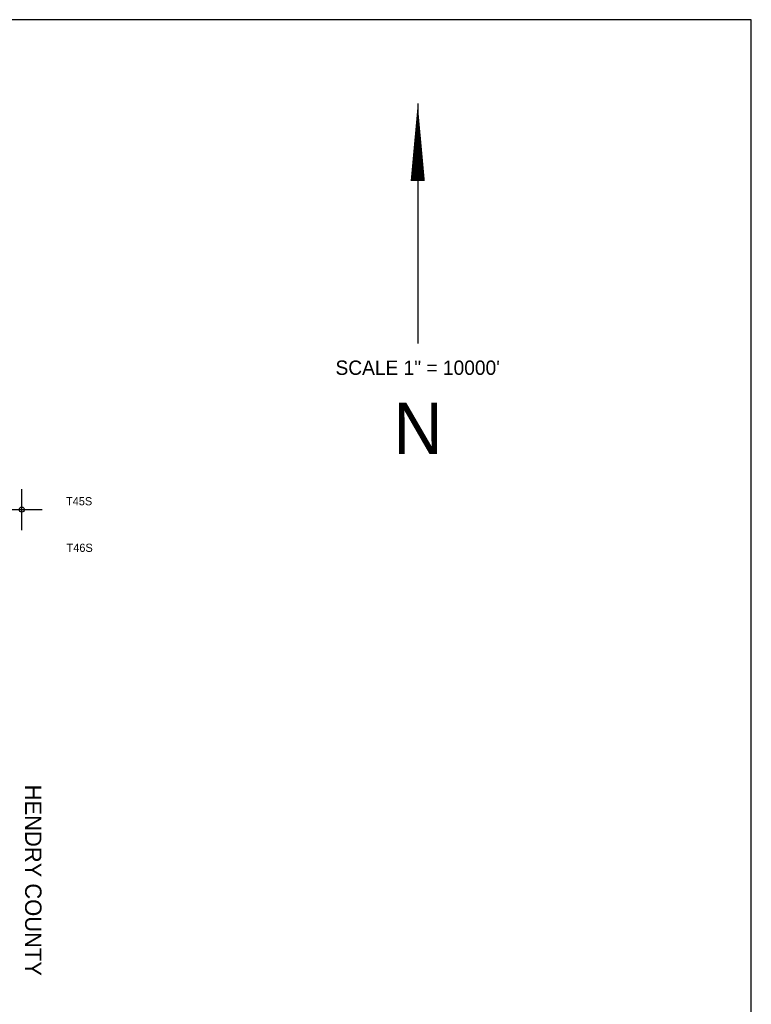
# Model space of a CAD drawing. Extents: x 192051 to 352051, y 710978 to 817615.
# Tile 85 of 85: x 316332 to 352051, y 769581 to 817615. Entities that reach past the tile are written whole.
import ezdxf
from ezdxf.enums import TextEntityAlignment as Align

# ---------------------------------------------------------------- set-up
doc = ezdxf.new("R2010")
doc.units = 0
doc.header["$LTSCALE"] = 800
doc.header["$PDMODE"] = 34
doc.header["$PDSIZE"] = 250
doc.layers.get('0').update_dxf_attribs({"linetype": 'CONTINUOUS'})
doc.layers.add('BORDER', color=1, linetype='CONTINUOUS')
doc.layers.add('TEXT', color=7, linetype='CONTINUOUS')

# ---------------------------------------------------------------- blocks, each defined once
blk = doc.blocks.new('TICK')
at = {"color": 0}
for points in [[(500, 0), (500, 1000)], [(0, 500), (1000, 500)]]:
    blk.add_lwpolyline(points, dxfattribs=at)
blk.add_point((500, 500), dxfattribs=at)

msp = doc.modelspace()

# ---------------------------------------------------------------- linework, layer by layer
at = {"layer": 'BORDER', "color": 0}
msp.add_lwpolyline([(192051, 712615), (352051, 712615), (352051, 817615), (192051, 817615)], close=True, dxfattribs=at)
at = {"layer": 'TEXT', "color": 0}
msp.add_line((335766, 813534), (335766, 801825), dxfattribs=at)
msp.add_lwpolyline([(335766, 813534, 0, 694, 0), (335766, 809741, 694, 694, 0)], format="xyseb", dxfattribs=at)

# ---------------------------------------------------------------- block references
at = {"color": 0, "xscale": 2, "yscale": 2, "zscale": 2}
msp.add_blockref('TICK', (315435, 792714), dxfattribs=at)

# ---------------------------------------------------------------- texts
at = {"layer": 'TEXT', "color": 0}
for s, height, p in [('SCALE 1" = 10000\'', 699.44, (335763, 800288)), ('N', 2498, (335778, 796431))]:
    msp.add_text(s, height=height, dxfattribs=at).set_placement(p, align=Align.CENTER)
for s, p in [('T45S', (318595, 793924)), ('T46S', (318621, 791652))]:
    msp.add_text(s, height=400, dxfattribs=at).set_placement(p)
msp.add_text('HENDRY COUNTY', height=800, rotation=270, dxfattribs=at).set_placement((316597, 780296))

doc.saveas('drawing.dxf')
